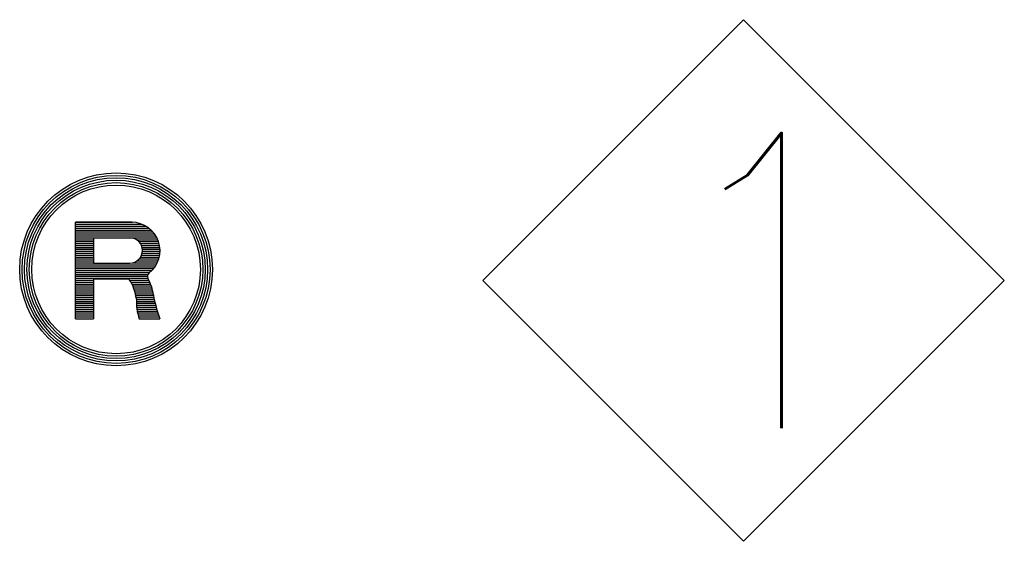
# Model space of a CAD drawing. Header units: millimetres. Extents: x 0 to 1733, y 0 to 1188.
# Tile 97 of 157: x 181 to 213, y 1038 to 1055. Entities that reach past the tile are written whole.
import ezdxf

# ---------------------------------------------------------------- set-up
doc = ezdxf.new("R2010")
doc.units = ezdxf.units.MM
doc.header["$LTSCALE"] = 0.727559
doc.layers.add('NoLayerName_001', color=7, linetype='Continuous')
doc.styles.get("Standard").update_dxf_attribs({"font": 'txt', "bigfont": 'extfont2'})

# ---------------------------------------------------------------- blocks, each defined once
blk = doc.blocks.new('ASM_0001')
at = {"color": 7, "linetype": 'Continuous', "lineweight": 13}
for p, q in [((-0.5, 0.5), (0, 1)), ((0.5, 0.5), (0, 1)), ((0, 0), (-0.5, 0.5)), ((0, 0), (0.5, 0.5))]:
    blk.add_line(p, q, dxfattribs=at)
at = {"color": 7, "linetype": 'Continuous', "lineweight": 13, "width": 0.9}
blk.add_text('1', height=0.5657, dxfattribs=at).set_placement((-0.1673, 0.2172))
blk = doc.blocks.new('*X45')
at = {"color": 7, "linetype": 'Continuous', "lineweight": 25}
for p, q in [((0, 0.7686), (0.467, 0.7686)), ((0, 0.7529), (0.5415, 0.7529)), ((0, 0.7373), (0.5739, 0.7373)), ((0, 0.7216), (0.5973, 0.7216)), ((0, 0.7059), (0.6157, 0.7059)), ((0, 0.6902), (0.6308, 0.6902)), ((0, 0.6745), (0.6434, 0.6745)), ((0, 0.6588), (0.654, 0.6588)), ((0, 0.6431), (0.6628, 0.6431)), ((0, 0.6275), (0.1474, 0.6275)), ((0, 0.6118), (0.1474, 0.6118)), ((0, 0.5961), (0.1474, 0.5961)), ((0, 0.5804), (0.1474, 0.5804)), ((0, 0.5647), (0.1474, 0.5647)), ((0.4963, 0.6275), (0.67, 0.6275)), ((0.516, 0.6118), (0.676, 0.6118)), ((0.5286, 0.5961), (0.6806, 0.5961)), ((0.537, 0.5804), (0.6841, 0.5804)), ((0.5422, 0.5647), (0.6865, 0.5647)), ((0, 0.549), (0.1474, 0.549)), ((0, 0.5333), (0.1474, 0.5333)), ((0, 0.5176), (0.1474, 0.5176)), ((0, 0.502), (0.1474, 0.502)), ((0, 0.4863), (0.1474, 0.4863)), ((0.5299, 0.4863), (0.6821, 0.4863)), ((0.5378, 0.502), (0.6851, 0.502)), ((0.5427, 0.5176), (0.6871, 0.5176)), ((0.5448, 0.549), (0.6877, 0.549)), ((0.545, 0.5333), (0.6879, 0.5333)), ((0, 0.4706), (0.1474, 0.4706)), ((0, 0.4549), (0.1474, 0.4549)), ((0, 0.4392), (0.1474, 0.4392)), ((0, 0.4235), (0.6574, 0.4235)), ((0, 0.4078), (0.6476, 0.4078)), ((0.46, 0.4392), (0.6656, 0.4392)), ((0.4995, 0.4549), (0.6724, 0.4549)), ((0.5179, 0.4706), (0.6778, 0.4706)), ((0, 0.3922), (0.6358, 0.3922)), ((0, 0.3765), (0.6217, 0.3765)), ((0, 0.3608), (0.6046, 0.3608)), ((0, 0.3451), (0.589, 0.3451)), ((0, 0.3294), (0.5853, 0.3294)), ((0, 0.3137), (0.59, 0.3137)), ((0, 0.298), (0.1474, 0.298)), ((0, 0.2824), (0.1474, 0.2824)), ((0, 0.2667), (0.1474, 0.2667)), ((0, 0.251), (0.1474, 0.251)), ((0.4426, 0.298), (0.5979, 0.298)), ((0.4513, 0.2824), (0.6049, 0.2824)), ((0.4592, 0.2667), (0.6112, 0.2667)), ((0.4663, 0.251), (0.6168, 0.251)), ((0, 0.2353), (0.1474, 0.2353)), ((0, 0.2196), (0.1474, 0.2196)), ((0, 0.2039), (0.1474, 0.2039)), ((0, 0.1882), (0.1474, 0.1882)), ((0, 0.1725), (0.1474, 0.1725)), ((0.4726, 0.2353), (0.6217, 0.2353)), ((0.4782, 0.2196), (0.6259, 0.2196)), ((0.4831, 0.2039), (0.6294, 0.2039)), ((0.4873, 0.1882), (0.6324, 0.1882)), ((0.4909, 0.1725), (0.6349, 0.1725)), ((0, 0.1569), (0.1474, 0.1569)), ((0, 0.1412), (0.1474, 0.1412)), ((0, 0.1255), (0.1474, 0.1255)), ((0, 0.1098), (0.1474, 0.1098)), ((0, 0.0941), (0.1474, 0.0941)), ((0.4939, 0.1569), (0.6379, 0.1569)), ((0.495, 0.1255), (0.6445, 0.1255)), ((0.4952, 0.1098), (0.6482, 0.1098)), ((0.4953, 0.1412), (0.6411, 0.1412)), ((0.4961, 0.0941), (0.6521, 0.0941)), ((0, 0.0784), (0.1474, 0.0784)), ((0, 0.0627), (0.1474, 0.0627)), ((0, 0.0471), (0.1474, 0.0471)), ((0, 0.0314), (0.1474, 0.0314)), ((0, 0.0157), (0.1474, 0.0157)), ((0, 0), (0.1474, 0)), ((0.4975, 0.0784), (0.6564, 0.0784)), ((0.4995, 0.0627), (0.6608, 0.0627)), ((0.5022, 0.0471), (0.6656, 0.0471)), ((0.5055, 0.0314), (0.6706, 0.0314)), ((0.5094, 0.0157), (0.6759, 0.0157)), ((0.5139, 0), (0.6814, 0))]:
    blk.add_line(p, q, dxfattribs=at)
blk = doc.blocks.new('JZB_0003')
at = {"layer": 'NoLayerName_001', "color": 7, "linetype": 'Continuous', "lineweight": 25}
for p, q in [((17.6185, 8.8142), (17.6185, 9.5987)), ((18.0759, 9.5987), (17.6185, 9.5987)), ((17.7659, 9.4724), (17.7659, 9.2676)), ((17.7659, 9.4724), (18.0613, 9.4724)), ((17.7659, 9.2676), (18.0613, 9.2676)), ((17.7659, 9.1375), (17.7659, 8.8142)), ((18.0474, 9.1375), (17.7659, 9.1375)), ((17.6185, 8.8142), (17.7659, 8.8142)), ((18.1376, 8.8142), (18.3058, 8.8142))]:
    blk.add_line(p, q, dxfattribs=at)
for radius in [0.7843, 0.7647, 0.7451, 0.7255, 0.7059, 0.6863]:
    blk.add_circle((17.9485, 9.2157), radius, dxfattribs=at)
for centre, radius, start, end in [((18.0759, 9.3681), 0.2306, 307.43939, 90), ((18.0613, 9.37), 0.1024, 270, 90), ((18.0441, 9.117), 0.0209, 45.34808, 80.89991), ((18.2351, 9.1602), 0.0313, 127.43939, 208.09206), ((17.8395, 8.949), 0.4172, 8.07165, 28.09206), ((17.701, 8.9173), 0.4172, 8.07165, 30.94439), ((18.5307, 8.9541), 0.4172, 177.00911, 199.59217), ((19.28, 9.1866), 1.043, 189.8807, 200.91853)]:
    blk.add_arc(centre, radius, start, end, dxfattribs=at)
blk.add_blockref('*X45', (17.6185, 8.8299))

msp = doc.modelspace()

# ---------------------------------------------------------------- block references
at = {"layer": 'NoLayerName_001', "color": 7, "linetype": 'Continuous', "lineweight": 25, "xscale": 16.9704, "yscale": 16.9704, "zscale": 16.9704}
msp.add_blockref('ASM_0001', (204.12968445, 1038.01611328), dxfattribs=at)
at = {"layer": 'NoLayerName_001', "xscale": 4, "yscale": 4, "zscale": 4}
msp.add_blockref('JZB_0003', (111.90628815, 1010), dxfattribs=at)

doc.saveas('drawing.dxf')
